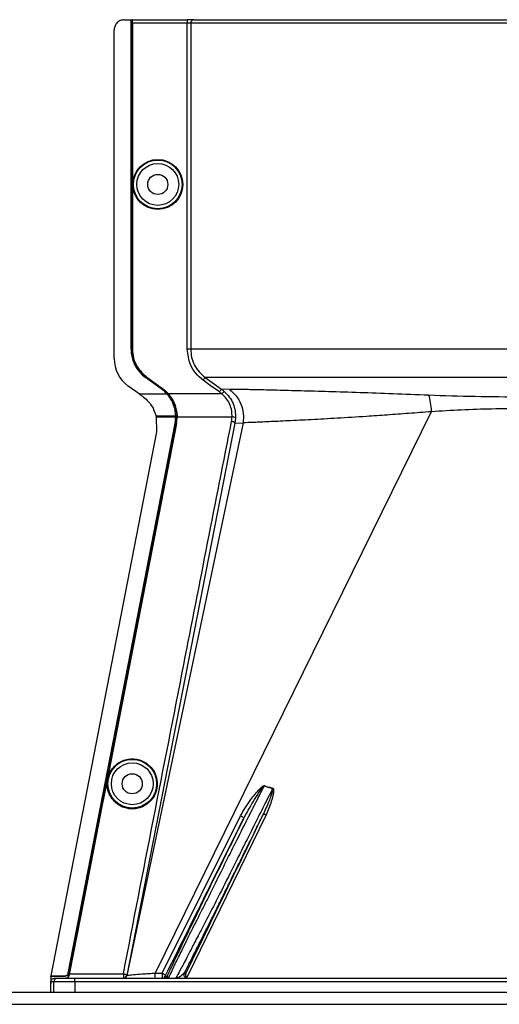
# Model space of a CAD drawing. Header units: inches. Extents: x -3977 to 448, y -4288 to 2176.
# Tile 91 of 206: x -1071 to -1002, y -2988 to -2847. Entities that reach past the tile are written whole.
import ezdxf

# ---------------------------------------------------------------- set-up
doc = ezdxf.new("R2010")
doc.units = ezdxf.units.IN
doc.header["$MEASUREMENT"] = 0

msp = doc.modelspace()

# ---------------------------------------------------------------- linework, layer by layer
at = {"color": 2, "linetype": 'Continuous', "lineweight": 25}
for p, q in [((-1056.367, -2846.698), (-1055.427, -2846.698)), ((-1055.427, -2894.136), (-1055.427, -2846.698)), ((-1055.427, -2846.698), (-1055.396, -2846.698)), ((-1055.396, -2894.136), (-1055.396, -2846.698)), ((-1055.396, -2846.698), (-1055.277, -2846.698)), ((-1055.277, -2894.136), (-1055.277, -2846.698)), ((-1055.242, -2846.698), (-1055.277, -2846.698)), ((-1055.242, -2846.698), (-1047.335, -2846.698)), ((-1055.233, -2847.198), (-1055.233, -2894.136)), ((-1047.335, -2847.198), (-1055.233, -2847.198)), ((-1047.335, -2846.698), (-1047.335, -2847.198)), ((-1046.337, -2846.698), (-1047.335, -2846.698)), ((-1047.335, -2894.136), (-1047.335, -2847.198)), ((-1046.836, -2847.198), (-1047.335, -2847.198)), ((-1046.836, -2847.198), (-1046.836, -2894.136)), ((-951.119, -2847.198), (-1046.836, -2847.198)), ((-1046.337, -2846.698), (-951.57, -2846.698)), ((-1057.867, -2895.467), (-1057.867, -2848.198)), ((-1055.427, -2894.136), (-1055.396, -2894.136)), ((-1055.233, -2894.136), (-1055.277, -2894.136)), ((-1053.329, -2898.17), (-1053.347, -2898.195)), ((-1051.066, -2899.836), (-1053.347, -2898.195)), ((-1051.048, -2899.811), (-1053.329, -2898.17)), ((-1053.197, -2898.195), (-1053.171, -2898.16)), ((-1050.916, -2899.836), (-1053.197, -2898.195)), ((-1053.171, -2898.16), (-1050.89, -2899.801)), ((-1054.25, -2900.575), (-1055.833, -2899.436)), ((-1051.066, -2899.836), (-1051.048, -2899.811)), ((-1050.89, -2899.801), (-1050.916, -2899.836)), ((-1041.241, -2899.917), (-1042.412, -2899.874)), ((-1042.003, -2900.202), (-1042.335, -2900.575)), ((-1054.25, -2900.575), (-1050.247, -2900.575)), ((-1050.224, -2900.555), (-1050.247, -2900.575)), ((-1050.206, -2900.575), (-1050.097, -2900.575)), ((-1050.064, -2900.546), (-1050.097, -2900.575)), ((-1042.335, -2900.575), (-1050.039, -2900.575)), ((-1012.158, -2903.134), (-1051.974, -2983.968)), ((-1051.835, -2903.739), (-1051.423, -2903.739)), ((-1051.454, -2903.897), (-1051.796, -2903.897)), ((-1051.791, -2903.917), (-1051.761, -2906.047)), ((-1048.993, -2903.897), (-1051.454, -2903.897)), ((-1051.423, -2903.739), (-1048.995, -2903.739)), ((-1048.845, -2903.739), (-1048.964, -2903.739)), ((-1048.801, -2903.737), (-1048.845, -2903.739)), ((-1040.872, -2903.897), (-1048.799, -2903.897)), ((-1040.373, -2904.069), (-1040.46, -2904.778)), ((-1040.46, -2904.778), (-1056.049, -2984.295)), ((-1039.275, -2904.727), (-1056.015, -2984.302)), ((-1049.085, -2904.829), (-1049.055, -2904.835)), ((-1048.892, -2904.837), (-1048.935, -2904.829)), ((-1040.46, -2904.778), (-1039.275, -2904.727)), ((-1051.761, -2906.047), (-1067, -2984.355)), ((-1058.069, -2952.006), (-1058.112, -2951.998)), ((-1036.227, -2957.006), (-1035.022, -2957.37)), ((-1059.624, -2959.995), (-1059.667, -2959.987)), ((-1035.961, -2961.171), (-1047.389, -2984.591)), ((-1050.959, -2983.968), (-1039.666, -2961.302)), ((-1067, -2984.355), (-1064.969, -2984.355)), ((-1067, -2984.355), (-1066.964, -2984.399)), ((-1066.549, -2985.199), (-1066.978, -2985.199)), ((-1066.964, -2984.399), (-1064.946, -2984.399)), ((-1063.549, -2985.199), (-1066.549, -2985.199)), ((-1066.549, -2986.699), (-1066.549, -2985.199)), ((-1066.478, -2984.699), (-1066.049, -2984.699)), ((-1066.049, -2984.699), (-1063.549, -2984.699)), ((-1064.946, -2984.399), (-1064.969, -2984.355)), ((-1064.483, -2983.953), (-1064.46, -2983.997)), ((-1064.328, -2983.929), (-1064.447, -2983.929)), ((-1064.4, -2984.295), (-1064.354, -2984.295)), ((-1064.285, -2983.937), (-1064.329, -2983.929)), ((-1064.305, -2984.041), (-1056.54, -2984.041)), ((-1063.549, -2985.199), (-1063.549, -2984.699)), ((-1063.549, -2984.699), (-934.407, -2984.699)), ((-1063.549, -2985.199), (-1063.549, -2986.699)), ((-934.407, -2985.199), (-1063.549, -2985.199)), ((-1056.54, -2984.041), (-1056.54, -2984.699)), ((-1050.511, -2984.42), (-1050.244, -2984.42)), ((-1050.025, -2984.699), (-1050.244, -2984.42)), ((-1047.773, -2983.978), (-1047.534, -2983.978)), ((-1066.978, -2986.699), (-1066.978, -2985.511))]:
    msp.add_line(p, q, dxfattribs=at)
at = {"color": 7, "linetype": 'Continuous', "lineweight": 25}
for p, q in [((-1388.978, -2986.699), (-251.478, -2986.699)), ((-1388.978, -2988.449), (-251.478, -2988.449))]:
    msp.add_line(p, q, dxfattribs=at)
at = {"color": 2, "linetype": 'Continuous', "lineweight": 25, "flags": 128}
for points in [[(-1042.703, -2900.28), (-1044.013, -2899.34), (-1045.043, -2898.601)], [(-1044.751, -2898.195), (-1043.421, -2899.15), (-1042.412, -2899.874)], [(-1051.791, -2903.917), (-1051.794, -2903.906), (-1051.796, -2903.897)], [(-1048.964, -2903.738), (-1048.982, -2903.738), (-1048.995, -2903.739)], [(-1048.993, -2903.897), (-1048.976, -2903.897), (-1048.962, -2903.897)], [(-1048.962, -2903.897), (-1048.963, -2903.808), (-1048.964, -2903.738)], [(-1064.483, -2983.953), (-1055.858, -2939.644), (-1049.085, -2904.829)], [(-1064.447, -2983.929), (-1055.825, -2939.637), (-1049.055, -2904.835)], [(-1048.935, -2904.829), (-1054.074, -2931.244), (-1058.112, -2951.998)], [(-1048.892, -2904.837), (-1054.03, -2931.252), (-1058.069, -2952.006)], [(-1058.112, -2951.998), (-1058.983, -2956.471), (-1059.667, -2959.987)], [(-1058.069, -2952.006), (-1058.939, -2956.48), (-1059.624, -2959.995)], [(-1059.667, -2959.987), (-1062.277, -2973.394), (-1064.329, -2983.929)], [(-1059.624, -2959.995), (-1062.234, -2973.403), (-1064.285, -2983.937)], [(-1035.961, -2961.171), (-1036.04, -2961.143), (-1036.117, -2961.123), (-1036.189, -2961.111), (-1036.256, -2961.108), (-1036.313, -2961.114), (-1036.361, -2961.128), (-1036.397, -2961.15), (-1036.42, -2961.179)], [(-1039.666, -2961.302), (-1039.568, -2961.348), (-1039.474, -2961.401), (-1039.391, -2961.461), (-1039.32, -2961.525), (-1039.267, -2961.588), (-1039.233, -2961.649), (-1039.221, -2961.704), (-1039.23, -2961.75)], [(-1064.285, -2983.937), (-1064.297, -2983.995), (-1064.305, -2984.041)], [(-1056.54, -2984.041), (-1056.441, -2984.062), (-1056.345, -2984.088), (-1056.258, -2984.119), (-1056.182, -2984.154), (-1056.121, -2984.19), (-1056.078, -2984.227), (-1056.054, -2984.262), (-1056.049, -2984.295)]]:
    msp.add_lwpolyline(points, dxfattribs=at)
at = {"color": 2, "linetype": 'Continuous', "lineweight": 25}
for centre, radius in [((-1051.577, -2870.417), 3.605), ((-1051.577, -2870.417), 3.509), ((-1051.577, -2870.417), 3.012), ((-1051.577, -2870.417), 1.45), ((-1055.257, -2956.699), 3.509), ((-1055.257, -2956.699), 3.012), ((-1055.257, -2956.699), 1.45)]:
    msp.add_circle(centre, radius, dxfattribs=at)
for centre, radius, start, end in [((-1046.337, -2847.198), 0.5, 90.05508, 180.05497), ((-1050.427, -2894.136), 5, 180, 234.26784), ((-1050.427, -2894.136), 4.969, 180, 234.26784), ((-1052.977, -2895.467), 4.89, 180, 234.26784), ((-1040.798, -2904.492), 0.599, 44.82521, 97.0422), ((-1033.568, -2958.081), 2.868, 157.2306, 157.97796), ((-1031.232, -2958.492), 3.952, 162.84395, 163.5205), ((-1066.049, -2985.199), 0.5, 90.00039, 180.00039), ((-1056.54, -2984.199), 0.5, 270.00001, 348.95319), ((-1056.504, -2984.199), 0.5, 270.00013, 348.16326), ((-1136.2, -2984.214), 84.226, 359.67012, 0.16728), ((-1050.96, -2984.199), 0.5, 270.0006, 333.77997), ((-1050.693, -2984.199), 0.5, 270.0006, 333.77997), ((-1047.325, -2984.199), 0.5, 153.77785, 269.99785)]:
    msp.add_arc(centre, radius, start, end, dxfattribs=at)
msp.add_ellipse((-1048.949, -2902.347), major_axis=(-0.033, 4.773), ratio=0.0122176, start_param=1.8665214, end_param=1.9013604, dxfattribs=at)
for points, knots in [([(-1056.367, -2846.698), (-1056.579, -2846.725), (-1057.022, -2846.78), (-1057.525, -2847.185), (-1057.818, -2847.69), (-1057.851, -2848.033), (-1057.867, -2848.198)], [0, 0, 0, 0, 0.27028, 0.5624538, 0.7897516, 1, 1, 1, 1]), ([(-1055.233, -2847.198), (-1055.233, -2847.127), (-1055.234, -2846.98), (-1055.236, -2846.812), (-1055.239, -2846.714), (-1055.241, -2846.703), (-1055.242, -2846.698)], [0, 0, 0, 0, 0.2702426, 0.562405, 0.7897212, 1, 1, 1, 1]), ([(-1047.003, -2846.698), (-1047.015, -2846.698), (-1047.036, -2846.698), (-1047.186, -2846.698), (-1047.25, -2846.698)], [0, 0, 0, 0, 0.5708392, 1, 1, 1, 1]), ([(-1053.197, -2898.195), (-1053.531, -2897.912), (-1054.207, -2897.34), (-1055.055, -2895.969), (-1055.193, -2894.828), (-1055.277, -2894.136)], [0, 0, 0, 0, 0.2774863, 0.5619954, 1, 1, 1, 1]), ([(-1055.233, -2894.136), (-1055.199, -2894.568), (-1055.13, -2895.444), (-1054.517, -2896.92), (-1053.679, -2897.692), (-1053.171, -2898.16)], [0, 0, 0, 0, 0.2775345, 0.5620489, 1, 1, 1, 1]), ([(-1045.043, -2898.601), (-1045.415, -2898.286), (-1046.158, -2897.657), (-1047.09, -2896.148), (-1047.242, -2894.899), (-1047.335, -2894.136)], [0, 0, 0, 0, 0.2811141, 0.5612729, 1, 1, 1, 1]), ([(-1046.836, -2894.136), (-1046.809, -2894.53), (-1046.755, -2895.32), (-1046.322, -2896.434), (-1045.668, -2897.437), (-1045.057, -2897.942), (-1044.751, -2898.195)], [0, 0, 0, 0, 0.2494565, 0.4996464, 0.7495448, 1, 1, 1, 1]), ([(-1044.751, -2898.195), (-1044.756, -2898.202), (-1044.767, -2898.217), (-1044.836, -2898.312), (-1044.932, -2898.447), (-1045.007, -2898.551), (-1045.043, -2898.601)], [0, 0, 0, 0, 0.2405936, 0.4999997, 0.7594059, 1, 1, 1, 1]), ([(-998.978, -2898.195), (-1000.737, -2898.195), (-1004.329, -2898.195), (-1009.743, -2898.195), (-1015.184, -2898.195), (-1020.514, -2898.195), (-1025.589, -2898.195), (-1030.265, -2898.195), (-1034.412, -2898.195), (-1037.927, -2898.195), (-1040.744, -2898.195), (-1042.815, -2898.195), (-1044.209, -2898.195), (-1044.573, -2898.195), (-1044.751, -2898.195)], [0, 0, 0, 0, 0.0764204, 0.1560238, 0.2384089, 0.3230616, 0.4093667, 0.4966296, 0.584108, 0.6710485, 0.7567251, 0.840474, 0.9217211, 1, 1, 1, 1]), ([(-1050.247, -2900.575), (-1050.389, -2900.425), (-1050.642, -2900.157), (-1050.936, -2899.934), (-1051.066, -2899.836)], [0, 0, 0, 0, 0.5600005, 1, 1, 1, 1]), ([(-1051.048, -2899.811), (-1050.883, -2899.938), (-1050.589, -2900.164), (-1050.335, -2900.435), (-1050.224, -2900.555)], [0, 0, 0, 0, 0.55999857, 1, 1, 1, 1]), ([(-1050.097, -2900.575), (-1050.239, -2900.425), (-1050.492, -2900.157), (-1050.786, -2899.934), (-1050.916, -2899.836)], [0, 0, 0, 0, 0.55981798, 1, 1, 1, 1]), ([(-1050.89, -2899.801), (-1050.725, -2899.927), (-1050.43, -2900.154), (-1050.176, -2900.426), (-1050.064, -2900.546)], [0, 0, 0, 0, 0.5598224, 1, 1, 1, 1]), ([(-1042.412, -2899.874), (-1042.417, -2899.881), (-1042.428, -2899.897), (-1042.497, -2899.992), (-1042.593, -2900.126), (-1042.668, -2900.23), (-1042.703, -2900.28)], [0, 0, 0, 0, 0.2406182, 0.5, 0.7593818, 1, 1, 1, 1]), ([(-1042.412, -2899.874), (-1042.333, -2899.932), (-1042.193, -2900.036), (-1042.061, -2900.151), (-1042.003, -2900.202)], [0, 0, 0, 0, 0.5598158, 1, 1, 1, 1]), ([(-1042.003, -2900.202), (-1041.744, -2900.463), (-1041.227, -2900.986), (-1040.704, -2901.96), (-1040.386, -2903.008), (-1040.377, -2903.715), (-1040.373, -2904.069)], [0, 0, 0, 0, 0.2504497, 0.501026, 0.7504119, 1, 1, 1, 1]), ([(-1012.558, -2900.769), (-1014.279, -2900.7), (-1017.716, -2900.561), (-1022.538, -2900.394), (-1026.994, -2900.256), (-1031.003, -2900.143), (-1034.495, -2900.052), (-1037.408, -2899.983), (-1039.753, -2899.931), (-1040.743, -2899.922), (-1041.241, -2899.917)], [0, 0, 0, 0, 0.1249785, 0.2494317, 0.3749119, 0.4994749, 0.6246067, 0.7497121, 0.8742813, 1, 1, 1, 1]), ([(-1041.241, -2899.917), (-1040.906, -2900.207), (-1040.225, -2900.8), (-1039.548, -2902.014), (-1039.178, -2903.362), (-1039.243, -2904.278), (-1039.275, -2904.727)], [0, 0, 0, 0, 0.2452308, 0.5, 0.7547692, 1, 1, 1, 1]), ([(-1054.25, -2900.575), (-1054.231, -2900.589), (-1054.197, -2900.613), (-1054.163, -2900.637), (-1054.148, -2900.648)], [0, 0, 0, 0, 0.56, 1, 1, 1, 1]), ([(-1054.148, -2900.648), (-1054.081, -2900.696), (-1053.961, -2900.782), (-1053.842, -2900.869), (-1053.789, -2900.906)], [0, 0, 0, 0, 0.5599992, 1, 1, 1, 1]), ([(-1053.789, -2900.906), (-1053.553, -2901.096), (-1052.893, -2901.627), (-1052.201, -2902.623), (-1051.936, -2903.431), (-1051.835, -2903.739)], [0, 0, 0, 0, 0.2563458, 0.7166755, 1, 1, 1, 1]), ([(-1048.995, -2903.739), (-1049.017, -2903.457), (-1049.061, -2902.893), (-1049.317, -2902.058), (-1049.698, -2901.264), (-1050.064, -2900.804), (-1050.247, -2900.575)], [0, 0, 0, 0, 0.2500257, 0.5001914, 0.7501772, 1, 1, 1, 1]), ([(-1050.224, -2900.555), (-1050.221, -2900.558), (-1050.215, -2900.565), (-1050.209, -2900.572), (-1050.206, -2900.575)], [0, 0, 0, 0, 0.56, 1, 1, 1, 1]), ([(-1050.097, -2900.575), (-1049.71, -2901.121), (-1049.018, -2902.096), (-1048.898, -2903.236), (-1048.845, -2903.739)], [0, 0, 0, 0, 0.5591099, 1, 1, 1, 1]), ([(-1050.064, -2900.546), (-1050.06, -2900.551), (-1050.051, -2900.561), (-1050.043, -2900.571), (-1050.039, -2900.575)], [0, 0, 0, 0, 0.5601198, 1, 1, 1, 1]), ([(-1050.039, -2900.575), (-1049.693, -2901.058), (-1049.001, -2902.023), (-1048.868, -2903.166), (-1048.801, -2903.737)], [0, 0, 0, 0, 0.500053, 1, 1, 1, 1]), ([(-1042.335, -2900.575), (-1042.401, -2900.517), (-1042.521, -2900.414), (-1042.648, -2900.321), (-1042.703, -2900.28)], [0, 0, 0, 0, 0.5599596, 1, 1, 1, 1]), ([(-1040.872, -2903.897), (-1040.875, -2903.594), (-1040.881, -2902.987), (-1041.166, -2902.083), (-1041.639, -2901.244), (-1042.102, -2900.798), (-1042.335, -2900.575)], [0, 0, 0, 0, 0.2480977, 0.4964537, 0.7473571, 1, 1, 1, 1]), ([(-998.978, -2901.032), (-1001.273, -2901.023), (-1005.865, -2901.003), (-1010.326, -2900.847), (-1012.558, -2900.769)], [0, 0, 0, 0, 0.4998677, 1, 1, 1, 1]), ([(-1012.558, -2900.769), (-1012.465, -2901.095), (-1012.278, -2901.748), (-1012.198, -2902.671), (-1012.158, -2903.133)], [0, 0, 0, 0, 0.5000218, 1, 1, 1, 1]), ([(-998.978, -2902.7), (-1000.465, -2902.71), (-1003.442, -2902.728), (-1007.866, -2902.87), (-1010.726, -2903.045), (-1012.158, -2903.133)], [0, 0, 0, 0, 0.3326232, 0.6656434, 1, 1, 1, 1]), ([(-1051.829, -2903.761), (-1051.831, -2903.757), (-1051.832, -2903.749), (-1051.834, -2903.742), (-1051.835, -2903.739)], [0, 0, 0, 0, 0.56000463, 1, 1, 1, 1]), ([(-1051.829, -2903.761), (-1051.823, -2903.786), (-1051.812, -2903.832), (-1051.801, -2903.877), (-1051.796, -2903.897)], [0, 0, 0, 0, 0.5599989, 1, 1, 1, 1]), ([(-1049.085, -2904.829), (-1049.057, -2904.656), (-1049.005, -2904.347), (-1048.997, -2904.035), (-1048.993, -2903.897)], [0, 0, 0, 0, 0.5598333, 1, 1, 1, 1]), ([(-1049.055, -2904.835), (-1049.026, -2904.661), (-1048.974, -2904.35), (-1048.966, -2904.036), (-1048.962, -2903.897)], [0, 0, 0, 0, 0.5600516, 1, 1, 1, 1]), ([(-1048.935, -2904.829), (-1048.903, -2904.627), (-1048.844, -2904.265), (-1048.845, -2903.9), (-1048.845, -2903.739)], [0, 0, 0, 0, 0.5600744, 1, 1, 1, 1]), ([(-1048.892, -2904.837), (-1048.863, -2904.663), (-1048.811, -2904.351), (-1048.803, -2904.036), (-1048.799, -2903.897)], [0, 0, 0, 0, 0.5599497, 1, 1, 1, 1]), ([(-1048.801, -2903.737), (-1048.8, -2903.767), (-1048.799, -2903.821), (-1048.799, -2903.874), (-1048.799, -2903.897)], [0, 0, 0, 0, 0.56004574, 1, 1, 1, 1]), ([(-1040.951, -2904.535), (-1040.93, -2904.416), (-1040.893, -2904.205), (-1040.878, -2903.991), (-1040.872, -2903.897)], [0, 0, 0, 0, 0.5599329, 1, 1, 1, 1]), ([(-1012.158, -2903.134), (-1013.249, -2903.219), (-1015.416, -2903.388), (-1018.534, -2903.618), (-1022.021, -2903.855), (-1025.753, -2904.084), (-1029.545, -2904.291), (-1032.856, -2904.459), (-1035.627, -2904.588), (-1037.861, -2904.687), (-1038.803, -2904.714), (-1039.275, -2904.727)], [0, 0, 0, 0, 0.084405, 0.167683, 0.2508255, 0.3762115, 0.5005933, 0.6255551, 0.7504676, 0.8747621, 1, 1, 1, 1]), ([(-1056.54, -2984.041), (-1053.638, -2969.198), (-1048.457, -2942.694), (-1043.245, -2916.194), (-1040.951, -2904.535)], [0, 0, 0, 0, 0.56, 1, 1, 1, 1]), ([(-1040.46, -2904.778), (-1040.467, -2904.757), (-1040.478, -2904.725), (-1040.54, -2904.677), (-1040.604, -2904.641), (-1040.682, -2904.607), (-1040.796, -2904.568), (-1040.89, -2904.548), (-1040.951, -2904.535)], [0, 0, 0, 0, 0.2396351, 0.3684751, 0.5, 0.6315249, 0.7603649, 1, 1, 1, 1]), ([(-1055.257, -2960.324), (-1055.475, -2960.313), (-1055.951, -2960.287), (-1056.699, -2960.057), (-1057.485, -2959.609), (-1058.21, -2958.88), (-1058.734, -2957.885), (-1058.928, -2956.72), (-1058.734, -2955.555), (-1058.21, -2954.56), (-1057.485, -2953.831), (-1056.699, -2953.383), (-1055.951, -2953.152), (-1055.475, -2953.127), (-1055.257, -2953.116)], [0, 0, 0, 0, 0.0563094, 0.122835, 0.200993, 0.2913236, 0.3924071, 0.5, 0.6075929, 0.7086764, 0.799007, 0.877165, 0.9436906, 1, 1, 1, 1]), ([(-1055.257, -2953.116), (-1055.04, -2953.127), (-1054.564, -2953.152), (-1053.816, -2953.383), (-1053.03, -2953.831), (-1052.305, -2954.56), (-1051.781, -2955.555), (-1051.587, -2956.72), (-1051.781, -2957.885), (-1052.305, -2958.88), (-1053.03, -2959.609), (-1053.816, -2960.057), (-1054.564, -2960.287), (-1055.04, -2960.313), (-1055.257, -2960.324)], [0, 0, 0, 0, 0.0563094, 0.122835, 0.200993, 0.2913236, 0.3924071, 0.5, 0.6075929, 0.7086764, 0.799007, 0.877165, 0.9436906, 1, 1, 1, 1]), ([(-1040.127, -2964.699), (-1039.577, -2963.609), (-1038.588, -2961.644), (-1037.283, -2959.071), (-1036.544, -2957.626), (-1036.227, -2957.006)], [0, 0, 0, 0, 0.415954, 0.7493023, 1, 1, 1, 1]), ([(-1039.666, -2961.302), (-1039.186, -2960.515), (-1038.358, -2959.158), (-1037.228, -2957.768), (-1036.577, -2957.12), (-1036.354, -2956.984), (-1036.272, -2956.965), (-1036.236, -2956.965), (-1036.22, -2956.969), (-1036.213, -2956.971)], [0, 0, 0, 0, 0.4987105, 0.8596241, 0.9547007, 0.9823705, 0.9920695, 0.9961825, 1, 1, 1, 1]), ([(-1039.23, -2961.75), (-1038.775, -2960.916), (-1038.089, -2959.657), (-1037.195, -2958.27), (-1036.732, -2957.587), (-1036.493, -2957.257), (-1036.363, -2957.104), (-1036.297, -2957.036), (-1036.261, -2957.01), (-1036.243, -2957.005), (-1036.234, -2957.005), (-1036.229, -2957.005), (-1036.227, -2957.006)], [0, 0, 0, 0, 0.5009066, 0.75524099, 0.88207073, 0.94461639, 0.97485323, 0.9894631, 0.99537876, 0.99779432, 0.99890734, 1, 1, 1, 1]), ([(-1035.022, -2957.37), (-1035.339, -2958), (-1036.053, -2959.42), (-1037.287, -2961.873), (-1038.206, -2963.701), (-1038.708, -2964.699)], [0, 0, 0, 0, 0.2657186, 0.599055, 1, 1, 1, 1]), ([(-1035.022, -2957.37), (-1035.019, -2957.371), (-1035.014, -2957.372), (-1035.006, -2957.376), (-1035, -2957.383), (-1034.994, -2957.394), (-1034.989, -2957.411), (-1034.982, -2957.533), (-1035.042, -2957.731), (-1035.137, -2958.069), (-1035.312, -2958.572), (-1035.71, -2959.636), (-1036.126, -2960.54), (-1036.42, -2961.179)], [0, 0, 0, 0, 0.002002, 0.0039182, 0.0059178, 0.0081145, 0.0132777, 0.0194868, 0.0994036, 0.1644525, 0.2820291, 0.4928409, 1, 1, 1, 1]), ([(-1036.213, -2956.971), (-1036.001, -2957.04), (-1035.604, -2957.17), (-1035.198, -2957.276), (-1035.009, -2957.326)], [0, 0, 0, 0, 0.5320089, 1, 1, 1, 1]), ([(-1035.009, -2957.326), (-1035, -2957.329), (-1034.981, -2957.335), (-1034.948, -2957.361), (-1034.898, -2957.446), (-1034.848, -2958.111), (-1035.229, -2959.386), (-1035.704, -2960.544), (-1035.961, -2961.171)], [0, 0, 0, 0, 0.0062895, 0.0128488, 0.0284102, 0.0757073, 0.4997845, 1, 1, 1, 1]), ([(-1047.773, -2983.978), (-1047.65, -2983.74), (-1047.473, -2983.396), (-1047.234, -2982.928), (-1047.122, -2982.708), (-1047.068, -2982.602), (-1047.038, -2982.543), (-1046.901, -2982.275), (-1046.669, -2981.816), (-1046.355, -2981.196), (-1046.148, -2980.786), (-1046.04, -2980.571), (-1046.002, -2980.497), (-1045.987, -2980.468), (-1045.818, -2980.131), (-1045.402, -2979.305), (-1044.729, -2977.963), (-1043.956, -2976.416), (-1043.1, -2974.698), (-1042.197, -2972.881), (-1041.226, -2970.924), (-1040.34, -2969.136), (-1039.386, -2967.205), (-1038.388, -2965.18), (-1037.368, -2963.108), (-1036.709, -2961.767), (-1036.42, -2961.179)], [0, 0, 0, 0, 0.0612189, 0.0880704, 0.1005426, 0.1065388, 0.1094768, 0.1123746, 0.159691, 0.195523, 0.2196359, 0.2272587, 0.2299562, 0.2314913, 0.2319099, 0.2834138, 0.3575026, 0.4213474, 0.4874233, 0.5724059, 0.6379681, 0.7128717, 0.7733539, 0.8517162, 0.9349551, 1, 1, 1, 1]), ([(-1036.42, -2961.179), (-1038.494, -2965.434), (-1042.198, -2973.032), (-1045.903, -2980.633), (-1047.534, -2983.978)], [0, 0, 0, 0, 0.56, 1, 1, 1, 1]), ([(-1050.511, -2984.42), (-1048.405, -2980.188), (-1044.644, -2972.631), (-1040.884, -2965.075), (-1039.23, -2961.75)], [0, 0, 0, 0, 0.56, 1, 1, 1, 1]), ([(-1039.23, -2961.75), (-1039.895, -2963.099), (-1041.226, -2965.797), (-1043.206, -2969.83), (-1045.092, -2973.688), (-1046.848, -2977.299), (-1048.372, -2980.454), (-1049.602, -2983.027), (-1050.03, -2983.956), (-1050.244, -2984.42)], [0, 0, 0, 0, 0.1400047, 0.2800914, 0.4201259, 0.5602134, 0.7068433, 0.8534864, 1, 1, 1, 1]), ([(-1050.025, -2984.699), (-1050, -2984.63), (-1049.95, -2984.489), (-1049.399, -2983.341), (-1048.505, -2981.489), (-1047.527, -2979.477), (-1046.663, -2977.754), (-1046.029, -2976.508), (-1045.295, -2975.059), (-1044.134, -2972.753), (-1042.81, -2970.086), (-1041.345, -2967.127), (-1040.542, -2965.526), (-1040.127, -2964.699)], [0, 0, 0, 0, 0.1134223, 0.2308835, 0.3533458, 0.4816591, 0.5279315, 0.5794607, 0.6362741, 0.6983919, 0.8384349, 0.9165437, 1, 1, 1, 1]), ([(-1038.708, -2964.699), (-1039.134, -2965.547), (-1039.957, -2967.184), (-1041.453, -2970.189), (-1043.069, -2973.402), (-1044.667, -2976.479), (-1045.727, -2978.488), (-1046.392, -2979.788), (-1046.835, -2980.65), (-1047.494, -2981.931), (-1048.232, -2983.348), (-1048.855, -2984.49), (-1048.956, -2984.631), (-1049.005, -2984.699)], [0, 0, 0, 0, 0.0853299, 0.1647785, 0.3058868, 0.4236144, 0.5180549, 0.5619014, 0.6049909, 0.6473488, 0.7701101, 0.8873524, 1, 1, 1, 1]), ([(-1066.979, -2984.479), (-1066.976, -2984.464), (-1066.971, -2984.437), (-1066.966, -2984.41), (-1066.964, -2984.399)], [0, 0, 0, 0, 0.5599478, 1, 1, 1, 1]), ([(-1066.979, -2984.479), (-1066.979, -2984.67), (-1066.979, -2985.011), (-1066.978, -2985.358), (-1066.978, -2985.511)], [0, 0, 0, 0, 0.5600002, 1, 1, 1, 1]), ([(-1066.978, -2985.199), (-1066.971, -2985.134), (-1066.956, -2985.003), (-1066.84, -2984.838), (-1066.675, -2984.722), (-1066.544, -2984.707), (-1066.478, -2984.699)], [0, 0, 0, 0, 0.2497363, 0.4995998, 0.7494612, 1, 1, 1, 1]), ([(-1066.978, -2985.511), (-1066.978, -2985.453), (-1066.978, -2985.349), (-1066.978, -2985.245), (-1066.978, -2985.199)], [0, 0, 0, 0, 0.56, 1, 1, 1, 1]), ([(-1064.969, -2984.355), (-1064.911, -2984.349), (-1064.794, -2984.337), (-1064.644, -2984.244), (-1064.531, -2984.113), (-1064.499, -2984.006), (-1064.483, -2983.953)], [0, 0, 0, 0, 0.2495978, 0.4994188, 0.7493936, 1, 1, 1, 1]), ([(-1064.46, -2983.997), (-1064.476, -2984.051), (-1064.508, -2984.158), (-1064.622, -2984.289), (-1064.773, -2984.381), (-1064.889, -2984.393), (-1064.946, -2984.399)], [0, 0, 0, 0, 0.250213, 0.5001928, 0.7501561, 1, 1, 1, 1]), ([(-1064.889, -2984.699), (-1064.832, -2984.693), (-1064.716, -2984.682), (-1064.564, -2984.59), (-1064.449, -2984.459), (-1064.416, -2984.35), (-1064.4, -2984.295)], [0, 0, 0, 0, 0.24981071, 0.49967066, 0.74958726, 1, 1, 1, 1]), ([(-1064.354, -2984.295), (-1064.361, -2984.324), (-1064.376, -2984.385), (-1064.435, -2984.501), (-1064.531, -2984.603), (-1064.677, -2984.683), (-1064.775, -2984.693), (-1064.833, -2984.699)], [0, 0, 0, 0, 0.1076245, 0.2258225, 0.5005022, 0.7046611, 1, 1, 1, 1]), ([(-1064.447, -2983.929), (-1064.45, -2983.942), (-1064.454, -2983.964), (-1064.458, -2983.987), (-1064.46, -2983.997)], [0, 0, 0, 0, 0.5602825, 1, 1, 1, 1]), ([(-1064.4, -2984.295), (-1064.386, -2984.226), (-1064.362, -2984.103), (-1064.339, -2983.982), (-1064.329, -2983.929)], [0, 0, 0, 0, 0.5600001, 1, 1, 1, 1]), ([(-1056.049, -2984.295), (-1056.046, -2984.296), (-1056.039, -2984.297), (-1056.022, -2984.3), (-1056.015, -2984.302)], [0, 0, 0, 0, 0.56, 1, 1, 1, 1]), ([(-1056.015, -2984.302), (-1055.996, -2984.294), (-1055.959, -2984.278), (-1055.617, -2984.233), (-1054.861, -2984.16), (-1053.762, -2984.074), (-1052.765, -2984.009), (-1052.238, -2983.982), (-1051.974, -2983.969)], [0, 0, 0, 0, 0.12371418, 0.24850757, 0.49837125, 0.74877515, 0.87418675, 1, 1, 1, 1]), ([(-1051.974, -2983.968), (-1051.974, -2983.968), (-1051.973, -2983.968), (-1051.971, -2983.968), (-1051.968, -2983.968), (-1051.963, -2983.968), (-1051.955, -2983.968), (-1051.939, -2983.968), (-1051.912, -2983.968), (-1051.863, -2983.968), (-1051.775, -2983.968), (-1051.619, -2983.968), (-1051.34, -2983.968), (-1051.108, -2983.968), (-1050.959, -2983.968)], [0, 0, 0, 0, 0.0017009, 0.0030354, 0.0054185, 0.0096741, 0.0172733, 0.0308433, 0.0550755, 0.0983472, 0.1756181, 0.3136018, 0.5600013, 1, 1, 1, 1]), ([(-1050.959, -2983.968), (-1050.959, -2984.007), (-1050.959, -2984.086), (-1050.959, -2984.216), (-1050.959, -2984.343), (-1050.959, -2984.461), (-1050.959, -2984.563), (-1050.959, -2984.639), (-1050.96, -2984.69), (-1050.96, -2984.696), (-1050.96, -2984.699)], [0, 0, 0, 0, 0.1249999, 0.2499998, 0.3749997, 0.4999997, 0.6249998, 0.7499998, 0.8749999, 1, 1, 1, 1]), ([(-1050.959, -2983.968), (-1050.912, -2983.989), (-1050.814, -2984.032), (-1050.677, -2984.123), (-1050.562, -2984.229), (-1050.495, -2984.339), (-1050.506, -2984.394), (-1050.511, -2984.42)], [0, 0, 0, 0, 0.17413875, 0.36539596, 0.56455265, 0.79307552, 1, 1, 1, 1]), ([(-1047.773, -2983.978), (-1047.984, -2984.183), (-1048.411, -2984.598), (-1048.806, -2984.665), (-1049.005, -2984.699)], [0, 0, 0, 0, 0.49322, 1, 1, 1, 1]), ([(-1047.534, -2983.978), (-1047.562, -2984.068), (-1047.606, -2984.209), (-1047.541, -2984.411), (-1047.462, -2984.525), (-1047.412, -2984.57), (-1047.389, -2984.591)], [0, 0, 0, 0, 0.4997855, 0.7895597, 0.903414, 1, 1, 1, 1])]:
    msp.add_open_spline(points, degree=3, knots=knots, dxfattribs=at)
for points in [[(-1046.836, -2894.136), (-1046.847, -2894.136), (-1046.869, -2894.136), (-1046.985, -2894.136), (-1047.146, -2894.136), (-1047.272, -2894.136), (-1047.335, -2894.136)], [(-998.978, -2894.136), (-1000.988, -2894.136), (-1005.007, -2894.136), (-1010.941, -2894.136), (-1016.686, -2894.136), (-1022.151, -2894.136), (-1027.251, -2894.136), (-1031.904, -2894.136), (-1036.038, -2894.136), (-1039.585, -2894.136), (-1042.495, -2894.136), (-1044.703, -2894.136), (-1046.244, -2894.136), (-1046.639, -2894.136), (-1046.836, -2894.136)], [(-1064.354, -2984.295), (-1064.346, -2984.252), (-1064.33, -2984.167), (-1064.314, -2984.083), (-1064.305, -2984.041)]]:
    msp.add_open_spline(points, degree=3, dxfattribs=at)

doc.saveas('drawing.dxf')
